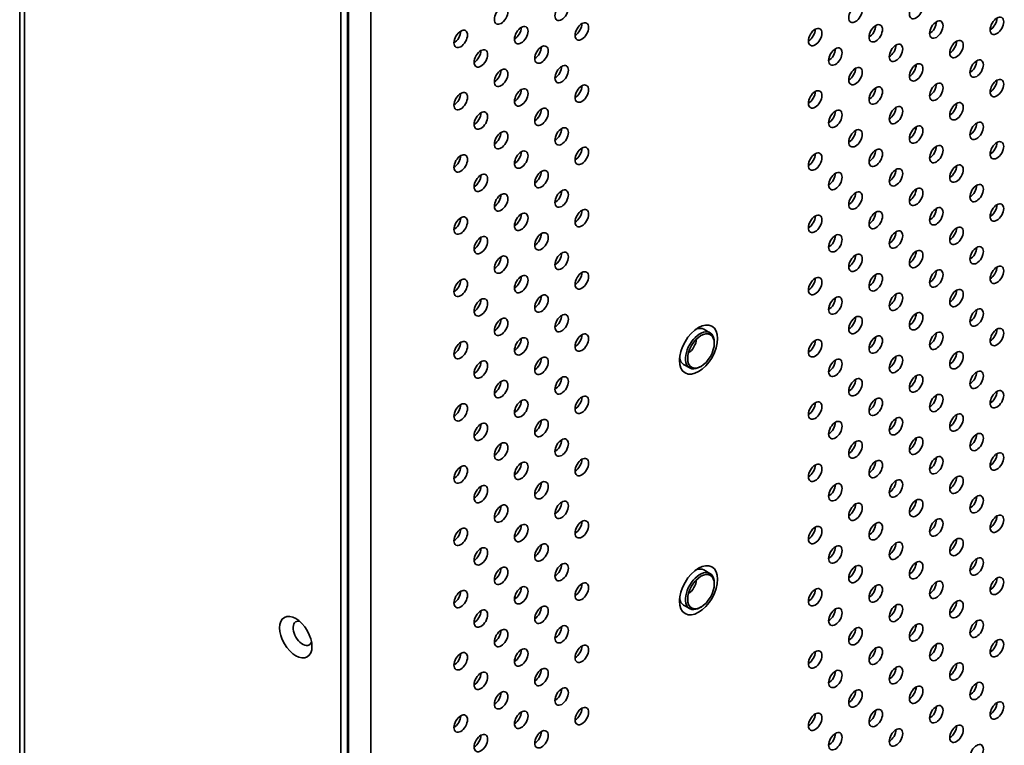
# Model space of a CAD drawing. Header units: millimetres. Extents: x 0 to 3360, y 0 to 2376.
# Tile 2 of 82: x 241 to 397, y 409 to 523. Entities that reach past the tile are written whole.
import ezdxf

# ---------------------------------------------------------------- set-up
doc = ezdxf.new("R2010")
doc.units = ezdxf.units.MM
doc.header["$LTSCALE"] = 8
doc.layers.add('Sichtbare Kanten(ISO)', color=7, linetype='Continuous', lineweight=35)
doc.layers.add('Sichtbare tangentiale Kanten(ISO)', color=7, linetype='Continuous', lineweight=35)

msp = doc.modelspace()

# ---------------------------------------------------------------- linework, layer by layer
at = {"layer": 'Sichtbare Kanten(ISO)'}
for p, q in [((241.36, 266.84), (241.36, 636.78)), ((291.94, 344.17), (291.94, 607.46)), ((293, 344.78), (293, 608.07)), ((349.19, 474.69), (350.14, 474.14)), ((350.81, 472.47), (350.81, 472.67)), ((345.99, 469.14), (346.95, 468.59)), ((348.72, 468.85), (348.56, 468.75)), ((349.19, 436.75), (350.14, 436.2)), ((350.81, 434.54), (350.81, 434.73)), ((345.99, 431.21), (346.95, 430.66)), ((348.72, 430.92), (348.56, 430.82))]:
    msp.add_line(p, q, dxfattribs=at)
for centre, major_axis in [((326.77, 524.72), (-0.75, -1.3)), ((382.63, 525), (-0.75, -1.3)), ((317.22, 524.13), (-0.75, -1.3)), ((373.08, 524.41), (-0.75, -1.3)), ((329.95, 521.64), (-0.75, -1.3)), ((385.81, 521.93), (-0.75, -1.3)), ((395.36, 522.52), (-0.75, -1.3)), ((310.86, 520.46), (-0.75, -1.3)), ((320.4, 521.05), (-0.75, -1.3)), ((366.72, 520.75), (-0.75, -1.3)), ((376.26, 521.34), (-0.75, -1.3)), ((379.45, 518.26), (-0.75, -1.3)), ((388.99, 518.86), (-0.75, -1.3)), ((314.04, 517.39), (-0.75, -1.3)), ((323.58, 517.98), (-0.75, -1.3)), ((369.9, 517.67), (-0.75, -1.3)), ((382.63, 515.19), (-0.75, -1.3)), ((392.17, 515.78), (-0.75, -1.3)), ((317.22, 514.32), (-0.75, -1.3)), ((326.77, 514.91), (-0.75, -1.3)), ((373.08, 514.6), (-0.75, -1.3)), ((385.81, 512.12), (-0.75, -1.3)), ((395.36, 512.71), (-0.75, -1.3)), ((310.86, 510.65), (-0.75, -1.3)), ((320.4, 511.24), (-0.75, -1.3)), ((329.95, 511.83), (-0.75, -1.3)), ((366.72, 510.93), (-0.75, -1.3)), ((376.26, 511.53), (-0.75, -1.3)), ((388.99, 509.05), (-0.75, -1.3)), ((314.04, 507.58), (-0.75, -1.3)), ((323.58, 508.17), (-0.75, -1.3)), ((369.9, 507.86), (-0.75, -1.3)), ((379.45, 508.45), (-0.75, -1.3)), ((392.17, 505.97), (-0.75, -1.3)), ((317.22, 504.5), (-0.75, -1.3)), ((326.77, 505.1), (-0.75, -1.3)), ((373.08, 504.79), (-0.75, -1.3)), ((382.63, 505.38), (-0.75, -1.3)), ((395.36, 502.9), (-0.75, -1.3)), ((320.4, 501.43), (-0.75, -1.3)), ((329.95, 502.02), (-0.75, -1.3)), ((376.26, 501.72), (-0.75, -1.3)), ((385.81, 502.31), (-0.75, -1.3)), ((310.86, 500.84), (-0.75, -1.3)), ((366.72, 501.12), (-0.75, -1.3)), ((323.58, 498.36), (-0.75, -1.3)), ((379.45, 498.64), (-0.75, -1.3)), ((388.99, 499.23), (-0.75, -1.3)), ((314.04, 497.77), (-0.75, -1.3)), ((369.9, 498.05), (-0.75, -1.3)), ((326.77, 495.29), (-0.75, -1.3)), ((382.63, 495.57), (-0.75, -1.3)), ((392.17, 496.16), (-0.75, -1.3)), ((317.22, 494.69), (-0.75, -1.3)), ((373.08, 494.98), (-0.75, -1.3)), ((329.95, 492.21), (-0.75, -1.3)), ((376.26, 491.91), (-0.75, -1.3)), ((385.81, 492.5), (-0.75, -1.3)), ((395.36, 493.09), (-0.75, -1.3)), ((310.86, 491.03), (-0.75, -1.3)), ((320.4, 491.62), (-0.75, -1.3)), ((366.72, 491.31), (-0.75, -1.3)), ((379.45, 488.83), (-0.75, -1.3)), ((388.99, 489.42), (-0.75, -1.3)), ((314.04, 487.96), (-0.75, -1.3)), ((323.58, 488.55), (-0.75, -1.3)), ((369.9, 488.24), (-0.75, -1.3)), ((382.63, 485.76), (-0.75, -1.3)), ((392.17, 486.35), (-0.75, -1.3)), ((317.22, 484.88), (-0.75, -1.3)), ((326.77, 485.48), (-0.75, -1.3)), ((373.08, 485.17), (-0.75, -1.3)), ((385.81, 482.69), (-0.75, -1.3)), ((395.36, 483.28), (-0.75, -1.3)), ((310.86, 481.22), (-0.75, -1.3)), ((320.4, 481.81), (-0.75, -1.3)), ((329.95, 482.4), (-0.75, -1.3)), ((366.72, 481.5), (-0.75, -1.3)), ((376.26, 482.09), (-0.75, -1.3)), ((388.99, 479.61), (-0.75, -1.3)), ((314.04, 478.15), (-0.75, -1.3)), ((323.58, 478.74), (-0.75, -1.3)), ((369.9, 478.43), (-0.75, -1.3)), ((379.45, 479.02), (-0.75, -1.3)), ((392.17, 476.54), (-0.75, -1.3)), ((317.22, 475.07), (-0.75, -1.3)), ((326.77, 475.66), (-0.75, -1.3)), ((373.08, 475.36), (-0.75, -1.3)), ((382.63, 475.95), (-0.75, -1.3)), ((348.33, 471.49), (-2.12, -3.68)), ((395.36, 473.47), (-0.75, -1.3)), ((320.4, 472), (-0.75, -1.3)), ((329.95, 472.59), (-0.75, -1.3)), ((348.72, 471.27), (-1.48, -2.57)), ((376.26, 472.28), (-0.75, -1.3)), ((385.81, 472.88), (-0.75, -1.3)), ((310.86, 471.41), (-0.75, -1.3)), ((366.72, 471.69), (-0.75, -1.3)), ((323.58, 468.93), (-0.75, -1.3)), ((369.9, 468.62), (-0.75, -1.3)), ((379.45, 469.21), (-0.75, -1.3)), ((388.99, 469.8), (-0.75, -1.3)), ((314.04, 468.34), (-0.75, -1.3)), ((326.77, 465.85), (-0.75, -1.3)), ((373.08, 465.55), (-0.75, -1.3)), ((382.63, 466.14), (-0.75, -1.3)), ((392.17, 466.73), (-0.75, -1.3)), ((317.22, 465.26), (-0.75, -1.3)), ((329.95, 462.78), (-0.75, -1.3)), ((376.26, 462.47), (-0.75, -1.3)), ((385.81, 463.07), (-0.75, -1.3)), ((395.36, 463.66), (-0.75, -1.3)), ((310.86, 461.6), (-0.75, -1.3)), ((320.4, 462.19), (-0.75, -1.3)), ((366.72, 461.88), (-0.75, -1.3)), ((379.45, 459.4), (-0.75, -1.3)), ((388.99, 459.99), (-0.75, -1.3)), ((314.04, 458.52), (-0.75, -1.3)), ((323.58, 459.12), (-0.75, -1.3)), ((369.9, 458.81), (-0.75, -1.3)), ((382.63, 456.33), (-0.75, -1.3)), ((392.17, 456.92), (-0.75, -1.3)), ((317.22, 455.45), (-0.75, -1.3)), ((326.77, 456.04), (-0.75, -1.3)), ((373.08, 455.74), (-0.75, -1.3)), ((385.81, 453.26), (-0.75, -1.3)), ((395.36, 453.85), (-0.75, -1.3)), ((310.86, 451.79), (-0.75, -1.3)), ((320.4, 452.38), (-0.75, -1.3)), ((329.95, 452.97), (-0.75, -1.3)), ((366.72, 452.07), (-0.75, -1.3)), ((376.26, 452.66), (-0.75, -1.3)), ((388.99, 450.18), (-0.75, -1.3)), ((314.04, 448.71), (-0.75, -1.3)), ((323.58, 449.31), (-0.75, -1.3)), ((369.9, 449), (-0.75, -1.3)), ((379.45, 449.59), (-0.75, -1.3)), ((392.17, 447.11), (-0.75, -1.3)), ((317.22, 445.64), (-0.75, -1.3)), ((326.77, 446.23), (-0.75, -1.3)), ((373.08, 445.93), (-0.75, -1.3)), ((382.63, 446.52), (-0.75, -1.3)), ((395.36, 444.04), (-0.75, -1.3)), ((320.4, 442.57), (-0.75, -1.3)), ((329.95, 443.16), (-0.75, -1.3)), ((366.72, 442.26), (-0.75, -1.3)), ((376.26, 442.85), (-0.75, -1.3)), ((385.81, 443.44), (-0.75, -1.3)), ((310.86, 441.98), (-0.75, -1.3)), ((323.58, 439.5), (-0.75, -1.3)), ((369.9, 439.19), (-0.75, -1.3)), ((379.45, 439.78), (-0.75, -1.3)), ((388.99, 440.37), (-0.75, -1.3)), ((314.04, 438.9), (-0.75, -1.3)), ((326.77, 436.42), (-0.75, -1.3)), ((348.33, 433.55), (-2.12, -3.68)), ((373.08, 436.11), (-0.75, -1.3)), ((382.63, 436.71), (-0.75, -1.3)), ((392.17, 437.3), (-0.75, -1.3)), ((317.22, 435.83), (-0.75, -1.3)), ((348.72, 433.33), (-1.48, -2.57)), ((329.95, 433.35), (-0.75, -1.3)), ((376.26, 433.04), (-0.75, -1.3)), ((385.81, 433.63), (-0.75, -1.3)), ((395.36, 434.23), (-0.75, -1.3)), ((310.86, 432.17), (-0.75, -1.3)), ((320.4, 432.76), (-0.75, -1.3)), ((366.72, 432.45), (-0.75, -1.3)), ((379.45, 429.97), (-0.75, -1.3)), ((388.99, 430.56), (-0.75, -1.3)), ((284.87, 426.16), (1.8, -3.12)), ((314.04, 429.09), (-0.75, -1.3)), ((323.58, 429.69), (-0.75, -1.3)), ((369.9, 429.38), (-0.75, -1.3)), ((382.63, 426.9), (-0.75, -1.3)), ((392.17, 427.49), (-0.75, -1.3)), ((317.22, 426.02), (-0.75, -1.3)), ((326.77, 426.61), (-0.75, -1.3)), ((373.08, 426.3), (-0.75, -1.3)), ((385.81, 423.82), (-0.75, -1.3)), ((395.36, 424.42), (-0.75, -1.3)), ((310.86, 422.36), (-0.75, -1.3)), ((320.4, 422.95), (-0.75, -1.3)), ((329.95, 423.54), (-0.75, -1.3)), ((366.72, 422.64), (-0.75, -1.3)), ((376.26, 423.23), (-0.75, -1.3)), ((388.99, 420.75), (-0.75, -1.3)), ((314.04, 419.28), (-0.75, -1.3)), ((323.58, 419.87), (-0.75, -1.3)), ((369.9, 419.57), (-0.75, -1.3)), ((379.45, 420.16), (-0.75, -1.3)), ((392.17, 417.68), (-0.75, -1.3)), ((317.22, 416.21), (-0.75, -1.3)), ((326.77, 416.8), (-0.75, -1.3)), ((373.08, 416.49), (-0.75, -1.3)), ((382.63, 417.09), (-0.75, -1.3)), ((395.36, 414.6), (-0.75, -1.3)), ((320.4, 413.14), (-0.75, -1.3)), ((329.95, 413.73), (-0.75, -1.3)), ((366.72, 412.83), (-0.75, -1.3)), ((376.26, 413.42), (-0.75, -1.3)), ((385.81, 414.01), (-0.75, -1.3)), ((310.86, 412.54), (-0.75, -1.3)), ((323.58, 410.06), (-0.75, -1.3)), ((369.9, 409.76), (-0.75, -1.3)), ((379.45, 410.35), (-0.75, -1.3)), ((388.99, 410.94), (-0.75, -1.3)), ((314.04, 409.47), (-0.75, -1.3)), ((392.17, 407.87), (-0.75, -1.3))]:
    msp.add_ellipse(centre, major_axis=major_axis, ratio=0.578093, dxfattribs=at)
for centre, major_axis, start_param, end_param in [((384.75, 522.54), (-0.75, -1.3), 0.783472, 2.358121), ((394.3, 523.13), (-0.75, -1.3), 0.783472, 2.358121), ((309.8, 521.07), (-0.75, -1.3), 0.783472, 2.358121), ((319.34, 521.66), (-0.75, -1.3), 0.783472, 2.358121), ((328.89, 522.26), (-0.75, -1.3), 0.783472, 2.358121), ((365.66, 521.36), (-0.75, -1.3), 0.783472, 2.358121), ((375.2, 521.95), (-0.75, -1.3), 0.783472, 2.358121), ((387.93, 519.47), (-0.75, -1.3), 0.783472, 2.358121), ((312.98, 518), (-0.75, -1.3), 0.783472, 2.358121), ((322.52, 518.59), (-0.75, -1.3), 0.783472, 2.358121), ((368.84, 518.28), (-0.75, -1.3), 0.783472, 2.358121), ((378.39, 518.88), (-0.75, -1.3), 0.783472, 2.358121), ((391.11, 516.39), (-0.75, -1.3), 0.783472, 2.358121), ((316.16, 514.93), (-0.75, -1.3), 0.783472, 2.358121), ((325.71, 515.52), (-0.75, -1.3), 0.783472, 2.358121), ((372.02, 515.21), (-0.75, -1.3), 0.783472, 2.358121), ((381.57, 515.8), (-0.75, -1.3), 0.783472, 2.358121), ((394.3, 513.32), (-0.75, -1.3), 0.783472, 2.358121), ((319.34, 511.85), (-0.75, -1.3), 0.783472, 2.358121), ((328.89, 512.45), (-0.75, -1.3), 0.783472, 2.358121), ((365.66, 511.55), (-0.75, -1.3), 0.783472, 2.358121), ((375.2, 512.14), (-0.75, -1.3), 0.783472, 2.358121), ((384.75, 512.73), (-0.75, -1.3), 0.783472, 2.358121), ((309.8, 511.26), (-0.75, -1.3), 0.783472, 2.358121), ((322.52, 508.78), (-0.75, -1.3), 0.783472, 2.358121), ((368.84, 508.47), (-0.75, -1.3), 0.783472, 2.358121), ((378.39, 509.06), (-0.75, -1.3), 0.783472, 2.358121), ((387.93, 509.66), (-0.75, -1.3), 0.783472, 2.358121), ((312.98, 508.19), (-0.75, -1.3), 0.783472, 2.358121), ((325.71, 505.71), (-0.75, -1.3), 0.783472, 2.358121), ((372.02, 505.4), (-0.75, -1.3), 0.783472, 2.358121), ((381.57, 505.99), (-0.75, -1.3), 0.783472, 2.358121), ((391.11, 506.58), (-0.75, -1.3), 0.783472, 2.358121), ((316.16, 505.12), (-0.75, -1.3), 0.783472, 2.358121), ((328.89, 502.63), (-0.75, -1.3), 0.783472, 2.358121), ((375.2, 502.33), (-0.75, -1.3), 0.783472, 2.358121), ((384.75, 502.92), (-0.75, -1.3), 0.783472, 2.358121), ((394.3, 503.51), (-0.75, -1.3), 0.783472, 2.358121), ((309.8, 501.45), (-0.75, -1.3), 0.783472, 2.358121), ((319.34, 502.04), (-0.75, -1.3), 0.783472, 2.358121), ((365.66, 501.73), (-0.75, -1.3), 0.783472, 2.358121), ((378.39, 499.25), (-0.75, -1.3), 0.783472, 2.358121), ((387.93, 499.85), (-0.75, -1.3), 0.783472, 2.358121), ((312.98, 498.38), (-0.75, -1.3), 0.783472, 2.358121), ((322.52, 498.97), (-0.75, -1.3), 0.783472, 2.358121), ((368.84, 498.66), (-0.75, -1.3), 0.783472, 2.358121), ((381.57, 496.18), (-0.75, -1.3), 0.783472, 2.358121), ((391.11, 496.77), (-0.75, -1.3), 0.783472, 2.358121), ((316.16, 495.31), (-0.75, -1.3), 0.783472, 2.358121), ((325.71, 495.9), (-0.75, -1.3), 0.783472, 2.358121), ((372.02, 495.59), (-0.75, -1.3), 0.783472, 2.358121), ((328.89, 492.82), (-0.75, -1.3), 0.783472, 2.358121), ((384.75, 493.11), (-0.75, -1.3), 0.783472, 2.358121), ((394.3, 493.7), (-0.75, -1.3), 0.783472, 2.358121), ((309.8, 491.64), (-0.75, -1.3), 0.783472, 2.358121), ((319.34, 492.23), (-0.75, -1.3), 0.783472, 2.358121), ((365.66, 491.92), (-0.75, -1.3), 0.783472, 2.358121), ((375.2, 492.52), (-0.75, -1.3), 0.783472, 2.358121), ((387.93, 490.04), (-0.75, -1.3), 0.783472, 2.358121), ((312.98, 488.57), (-0.75, -1.3), 0.783472, 2.358121), ((322.52, 489.16), (-0.75, -1.3), 0.783472, 2.358121), ((368.84, 488.85), (-0.75, -1.3), 0.783472, 2.358121), ((378.39, 489.44), (-0.75, -1.3), 0.783472, 2.358121), ((391.11, 486.96), (-0.75, -1.3), 0.783472, 2.358121), ((316.16, 485.49), (-0.75, -1.3), 0.783472, 2.358121), ((325.71, 486.09), (-0.75, -1.3), 0.783472, 2.358121), ((372.02, 485.78), (-0.75, -1.3), 0.783472, 2.358121), ((381.57, 486.37), (-0.75, -1.3), 0.783472, 2.358121), ((394.3, 483.89), (-0.75, -1.3), 0.783472, 2.358121), ((319.34, 482.42), (-0.75, -1.3), 0.783472, 2.358121), ((328.89, 483.01), (-0.75, -1.3), 0.783472, 2.358121), ((365.66, 482.11), (-0.75, -1.3), 0.783472, 2.358121), ((375.2, 482.71), (-0.75, -1.3), 0.783472, 2.358121), ((384.75, 483.3), (-0.75, -1.3), 0.783472, 2.358121), ((309.8, 481.83), (-0.75, -1.3), 0.783472, 2.358121), ((322.52, 479.35), (-0.75, -1.3), 0.783472, 2.358121), ((368.84, 479.04), (-0.75, -1.3), 0.783472, 2.358121), ((378.39, 479.63), (-0.75, -1.3), 0.783472, 2.358121), ((387.93, 480.22), (-0.75, -1.3), 0.783472, 2.358121), ((312.98, 478.76), (-0.75, -1.3), 0.783472, 2.358121), ((325.71, 476.28), (-0.75, -1.3), 0.783472, 2.358121), ((372.02, 475.97), (-0.75, -1.3), 0.783472, 2.358121), ((381.57, 476.56), (-0.75, -1.3), 0.783472, 2.358121), ((391.11, 477.15), (-0.75, -1.3), 0.783472, 2.358121), ((316.16, 475.68), (-0.75, -1.3), 0.783472, 2.358121), ((347.59, 471.92), (1.6, 2.77), 0, 0.634947), ((328.89, 473.2), (-0.75, -1.3), 0.783472, 2.358121), ((348.55, 471.37), (-1.6, -2.77), 2.354261, 7.070517), ((375.2, 472.9), (-0.75, -1.3), 0.783472, 2.358121), ((384.75, 473.49), (-0.75, -1.3), 0.783472, 2.358121), ((394.3, 474.08), (-0.75, -1.3), 0.783472, 2.358121), ((309.8, 472.02), (-0.75, -1.3), 0.783472, 2.358121), ((319.34, 472.61), (-0.75, -1.3), 0.783472, 2.358121), ((346.57, 472.51), (1.03, 1.79), 4.042764, 5.382014), ((365.66, 472.3), (-0.75, -1.3), 0.783472, 2.358121), ((322.52, 469.54), (-0.75, -1.3), 0.783472, 2.358121), ((347.59, 471.92), (-1.6, -2.77), 5.648239, 6.283185), ((378.39, 469.82), (-0.75, -1.3), 0.783472, 2.358121), ((387.93, 470.41), (-0.75, -1.3), 0.783472, 2.358121), ((312.98, 468.95), (-0.75, -1.3), 0.783472, 2.358121), ((368.84, 469.23), (-0.75, -1.3), 0.783472, 2.358121), ((325.71, 466.47), (-0.75, -1.3), 0.783472, 2.358121), ((381.57, 466.75), (-0.75, -1.3), 0.783472, 2.358121), ((391.11, 467.34), (-0.75, -1.3), 0.783472, 2.358121), ((316.16, 465.87), (-0.75, -1.3), 0.783472, 2.358121), ((372.02, 466.16), (-0.75, -1.3), 0.783472, 2.358121), ((328.89, 463.39), (-0.75, -1.3), 0.783472, 2.358121), ((384.75, 463.68), (-0.75, -1.3), 0.783472, 2.358121), ((394.3, 464.27), (-0.75, -1.3), 0.783472, 2.358121), ((309.8, 462.21), (-0.75, -1.3), 0.783472, 2.358121), ((319.34, 462.8), (-0.75, -1.3), 0.783472, 2.358121), ((365.66, 462.49), (-0.75, -1.3), 0.783472, 2.358121), ((375.2, 463.08), (-0.75, -1.3), 0.783472, 2.358121), ((387.93, 460.6), (-0.75, -1.3), 0.783472, 2.358121), ((312.98, 459.14), (-0.75, -1.3), 0.783472, 2.358121), ((322.52, 459.73), (-0.75, -1.3), 0.783472, 2.358121), ((368.84, 459.42), (-0.75, -1.3), 0.783472, 2.358121), ((378.39, 460.01), (-0.75, -1.3), 0.783472, 2.358121), ((391.11, 457.53), (-0.75, -1.3), 0.783472, 2.358121), ((316.16, 456.06), (-0.75, -1.3), 0.783472, 2.358121), ((325.71, 456.65), (-0.75, -1.3), 0.783472, 2.358121), ((372.02, 456.35), (-0.75, -1.3), 0.783472, 2.358121), ((381.57, 456.94), (-0.75, -1.3), 0.783472, 2.358121), ((394.3, 454.46), (-0.75, -1.3), 0.783472, 2.358121), ((319.34, 452.99), (-0.75, -1.3), 0.783472, 2.358121), ((328.89, 453.58), (-0.75, -1.3), 0.783472, 2.358121), ((365.66, 452.68), (-0.75, -1.3), 0.783472, 2.358121), ((375.2, 453.27), (-0.75, -1.3), 0.783472, 2.358121), ((384.75, 453.87), (-0.75, -1.3), 0.783472, 2.358121), ((309.8, 452.4), (-0.75, -1.3), 0.783472, 2.358121), ((322.52, 449.92), (-0.75, -1.3), 0.783472, 2.358121), ((368.84, 449.61), (-0.75, -1.3), 0.783472, 2.358121), ((378.39, 450.2), (-0.75, -1.3), 0.783472, 2.358121), ((387.93, 450.79), (-0.75, -1.3), 0.783472, 2.358121), ((312.98, 449.33), (-0.75, -1.3), 0.783472, 2.358121), ((325.71, 446.84), (-0.75, -1.3), 0.783472, 2.358121), ((372.02, 446.54), (-0.75, -1.3), 0.783472, 2.358121), ((381.57, 447.13), (-0.75, -1.3), 0.783472, 2.358121), ((391.11, 447.72), (-0.75, -1.3), 0.783472, 2.358121), ((316.16, 446.25), (-0.75, -1.3), 0.783472, 2.358121), ((319.34, 443.18), (-0.75, -1.3), 0.783472, 2.358121), ((328.89, 443.77), (-0.75, -1.3), 0.783472, 2.358121), ((375.2, 443.46), (-0.75, -1.3), 0.783472, 2.358121), ((384.75, 444.06), (-0.75, -1.3), 0.783472, 2.358121), ((394.3, 444.65), (-0.75, -1.3), 0.783472, 2.358121), ((309.8, 442.59), (-0.75, -1.3), 0.783472, 2.358121), ((365.66, 442.87), (-0.75, -1.3), 0.783472, 2.358121), ((322.52, 440.11), (-0.75, -1.3), 0.783472, 2.358121), ((378.39, 440.39), (-0.75, -1.3), 0.783472, 2.358121), ((387.93, 440.98), (-0.75, -1.3), 0.783472, 2.358121), ((312.98, 439.51), (-0.75, -1.3), 0.783472, 2.358121), ((368.84, 439.8), (-0.75, -1.3), 0.783472, 2.358121), ((325.71, 437.03), (-0.75, -1.3), 0.783472, 2.358121), ((381.57, 437.32), (-0.75, -1.3), 0.783472, 2.358121), ((391.11, 437.91), (-0.75, -1.3), 0.783472, 2.358121), ((316.16, 436.44), (-0.75, -1.3), 0.783472, 2.358121), ((348.55, 433.43), (-1.6, -2.77), 2.354261, 7.070517), ((347.59, 433.98), (1.6, 2.77), 0, 0.634947), ((372.02, 436.73), (-0.75, -1.3), 0.783472, 2.358121), ((328.89, 433.96), (-0.75, -1.3), 0.783472, 2.358121), ((346.57, 434.57), (1.03, 1.79), 4.042764, 5.382014), ((384.75, 434.24), (-0.75, -1.3), 0.783472, 2.358121), ((394.3, 434.84), (-0.75, -1.3), 0.783472, 2.358121), ((309.8, 432.78), (-0.75, -1.3), 0.783472, 2.358121), ((319.34, 433.37), (-0.75, -1.3), 0.783472, 2.358121), ((365.66, 433.06), (-0.75, -1.3), 0.783472, 2.358121), ((375.2, 433.65), (-0.75, -1.3), 0.783472, 2.358121), ((347.59, 433.98), (-1.6, -2.77), 5.648239, 6.283185), ((387.93, 431.17), (-0.75, -1.3), 0.783472, 2.358121), ((312.98, 429.7), (-0.75, -1.3), 0.783472, 2.358121), ((322.52, 430.3), (-0.75, -1.3), 0.783472, 2.358121), ((368.84, 429.99), (-0.75, -1.3), 0.783472, 2.358121), ((378.39, 430.58), (-0.75, -1.3), 0.783472, 2.358121), ((285.93, 426.77), (1.05, -1.82), 2.666528, 6.75825), ((391.11, 428.1), (-0.75, -1.3), 0.783472, 2.358121), ((316.16, 426.63), (-0.75, -1.3), 0.783472, 2.358121), ((325.71, 427.22), (-0.75, -1.3), 0.783472, 2.358121), ((372.02, 426.92), (-0.75, -1.3), 0.783472, 2.358121), ((381.57, 427.51), (-0.75, -1.3), 0.783472, 2.358121), ((394.3, 425.03), (-0.75, -1.3), 0.783472, 2.358121), ((319.34, 423.56), (-0.75, -1.3), 0.783472, 2.358121), ((328.89, 424.15), (-0.75, -1.3), 0.783472, 2.358121), ((365.66, 423.25), (-0.75, -1.3), 0.783472, 2.358121), ((375.2, 423.84), (-0.75, -1.3), 0.783472, 2.358121), ((384.75, 424.43), (-0.75, -1.3), 0.783472, 2.358121), ((309.8, 422.97), (-0.75, -1.3), 0.783472, 2.358121), ((312.98, 419.89), (-0.75, -1.3), 0.783472, 2.358121), ((322.52, 420.49), (-0.75, -1.3), 0.783472, 2.358121), ((368.84, 420.18), (-0.75, -1.3), 0.783472, 2.358121), ((378.39, 420.77), (-0.75, -1.3), 0.783472, 2.358121), ((387.93, 421.36), (-0.75, -1.3), 0.783472, 2.358121), ((316.16, 416.82), (-0.75, -1.3), 0.783472, 2.358121), ((325.71, 417.41), (-0.75, -1.3), 0.783472, 2.358121), ((372.02, 417.1), (-0.75, -1.3), 0.783472, 2.358121), ((381.57, 417.7), (-0.75, -1.3), 0.783472, 2.358121), ((391.11, 418.29), (-0.75, -1.3), 0.783472, 2.358121), ((319.34, 413.75), (-0.75, -1.3), 0.783472, 2.358121), ((328.89, 414.34), (-0.75, -1.3), 0.783472, 2.358121), ((375.2, 414.03), (-0.75, -1.3), 0.783472, 2.358121), ((384.75, 414.62), (-0.75, -1.3), 0.783472, 2.358121), ((394.3, 415.22), (-0.75, -1.3), 0.783472, 2.358121), ((309.8, 413.16), (-0.75, -1.3), 0.783472, 2.358121), ((365.66, 413.44), (-0.75, -1.3), 0.783472, 2.358121), ((322.52, 410.67), (-0.75, -1.3), 0.783472, 2.358121), ((378.39, 410.96), (-0.75, -1.3), 0.783472, 2.358121), ((387.93, 411.55), (-0.75, -1.3), 0.783472, 2.358121), ((312.98, 410.08), (-0.75, -1.3), 0.783472, 2.358121), ((368.84, 410.37), (-0.75, -1.3), 0.783472, 2.358121)]:
    msp.add_ellipse(centre, major_axis=major_axis, ratio=0.578093, start_param=start_param, end_param=end_param, dxfattribs=at)
at = {"layer": 'Sichtbare tangentiale Kanten(ISO)'}
for p, q in [((242.09, 636.17), (242.09, 265.41)), ((293.18, 238.85), (293.18, 606.74)), ((296.71, 605.93), (296.71, 239.67))]:
    msp.add_line(p, q, dxfattribs=at)

doc.saveas('drawing.dxf')
